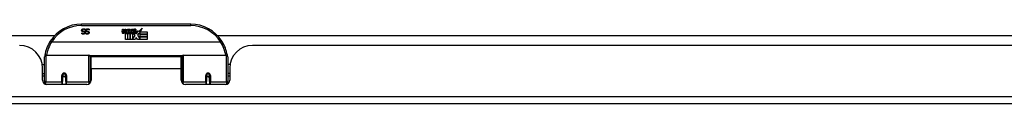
# Model space of a CAD drawing. Header units: inches. Extents: x 11 to 342, y 26 to 169.
# Tile 11 of 149: x 55.38 to 68.85, y 25.68 to 26.77. Entities that reach past the tile are written whole.
import ezdxf

# ---------------------------------------------------------------- set-up
doc = ezdxf.new("R2010")
doc.units = ezdxf.units.IN
doc.header["$MEASUREMENT"] = 0
doc.layers.add('Visible Edges(ANSI)', color=7, linetype='Continuous', lineweight=25)
doc.layers.add('Visible Tangent Edges(ANSI)', color=7, linetype='Continuous', lineweight=25)

msp = doc.modelspace()

# ---------------------------------------------------------------- linework, layer by layer
at = {"layer": 'Visible Edges(ANSI)'}
for p, q in [((57.72, 26.767), (56.224, 26.767)), ((56.276, 26.687), (56.275, 26.687)), ((56.276, 26.699), (56.276, 26.687)), ((56.33, 26.687), (56.329, 26.687)), ((56.33, 26.699), (56.33, 26.687)), ((56.78, 26.664), (56.786, 26.699)), ((56.786, 26.699), (56.8, 26.699)), ((56.8, 26.699), (56.794, 26.664)), ((56.816, 26.676), (56.82, 26.699)), ((56.82, 26.699), (56.833, 26.699)), ((56.833, 26.699), (56.827, 26.664)), ((56.85, 26.676), (56.854, 26.699)), ((56.854, 26.699), (56.867, 26.699)), ((56.867, 26.699), (56.857, 26.644)), ((56.874, 26.699), (56.89, 26.699)), ((56.888, 26.671), (56.874, 26.699)), ((56.89, 26.699), (56.898, 26.679)), ((56.898, 26.679), (56.9, 26.679)), ((56.9, 26.679), (56.914, 26.699)), ((56.93, 26.699), (56.905, 26.671)), ((56.914, 26.699), (56.93, 26.699)), ((56.929, 26.675), (56.965, 26.675)), ((56.935, 26.687), (56.935, 26.696)), ((56.976, 26.637), (57.007, 26.681)), ((57.007, 26.681), (57.009, 26.667)), ((57.009, 26.667), (57.053, 26.713)), ((57.053, 26.713), (57.028, 26.665)), ((46.806, 26.612), (55.859, 26.612)), ((56.23, 26.647), (56.231, 26.647)), ((56.23, 26.636), (56.23, 26.647)), ((56.284, 26.647), (56.285, 26.647)), ((56.284, 26.636), (56.284, 26.647)), ((56.825, 26.56), (56.825, 26.64)), ((56.855, 26.56), (56.825, 26.56)), ((56.843, 26.647), (56.843, 26.641)), ((56.843, 26.641), (56.855, 26.641)), ((56.847, 26.654), (56.844, 26.654)), ((56.846, 26.644), (56.847, 26.654)), ((56.857, 26.644), (56.846, 26.644)), ((56.855, 26.641), (56.855, 26.56)), ((56.859, 26.641), (56.881, 26.641)), ((56.859, 26.56), (56.859, 26.641)), ((56.889, 26.56), (56.859, 26.56)), ((56.863, 26.644), (56.888, 26.671)), ((56.88, 26.644), (56.863, 26.644)), ((56.893, 26.663), (56.88, 26.644)), ((56.881, 26.641), (56.889, 26.652)), ((56.889, 26.652), (56.889, 26.56)), ((56.895, 26.663), (56.893, 26.663)), ((56.893, 26.659), (56.9, 26.641)), ((56.893, 26.56), (56.893, 26.659)), ((56.96, 26.56), (56.893, 26.56)), ((56.903, 26.644), (56.895, 26.663)), ((56.9, 26.641), (56.923, 26.641)), ((56.919, 26.644), (56.903, 26.644)), ((56.905, 26.671), (56.919, 26.644)), ((56.923, 26.641), (56.923, 26.562)), ((56.923, 26.562), (56.96, 26.611)), ((56.96, 26.611), (56.939, 26.641)), ((56.964, 26.666), (56.94, 26.666)), ((56.974, 26.587), (56.96, 26.56)), ((56.969, 26.649), (56.976, 26.637)), ((56.991, 26.56), (56.974, 26.587)), ((57.009, 26.643), (56.99, 26.615)), ((56.99, 26.615), (57.026, 26.561)), ((57.125, 26.56), (56.991, 26.56)), ((57.011, 26.633), (57.009, 26.643)), ((57.026, 26.662), (57.011, 26.633)), ((57.026, 26.633), (57.026, 26.662)), ((57.125, 26.633), (57.026, 26.633)), ((57.026, 26.629), (57.125, 26.629)), ((57.026, 26.597), (57.026, 26.629)), ((57.125, 26.597), (57.026, 26.597)), ((57.026, 26.593), (57.125, 26.593)), ((57.026, 26.561), (57.026, 26.593)), ((57.028, 26.665), (57.125, 26.665)), ((57.125, 26.665), (57.125, 26.633)), ((57.125, 26.629), (57.125, 26.597)), ((57.125, 26.593), (57.125, 26.56)), ((58.086, 26.612), (76.96, 26.612)), ((58.129, 26.522), (55.816, 26.522)), ((76.48, 26.478), (58.565, 26.478)), ((55.717, 25.993), (55.717, 26.323)), ((55.737, 26.342), (56.327, 26.342)), ((56.342, 26.327), (56.342, 25.989)), ((56.357, 26.155), (56.357, 26.323)), ((57.588, 26.323), (56.357, 26.323)), ((57.588, 26.155), (57.588, 26.323)), ((57.602, 25.989), (57.602, 26.327)), ((57.618, 26.342), (58.208, 26.342)), ((58.227, 26.323), (58.227, 25.993)), ((55.687, 26.218), (55.717, 26.218)), ((55.691, 26), (55.691, 26.166)), ((56.342, 26.25), (56.357, 26.25)), ((56.357, 26.155), (56.357, 26)), ((57.602, 26.25), (57.588, 26.25)), ((57.588, 26), (57.588, 26.155)), ((58.258, 26.218), (58.227, 26.218)), ((58.253, 26.166), (58.253, 26)), ((55.691, 26.092), (55.717, 26.092)), ((55.717, 26.058), (55.691, 26.058)), ((55.967, 26.075), (55.969, 26.074)), ((55.967, 26.07), (55.967, 25.983)), ((55.969, 26.068), (55.967, 26.068)), ((55.968, 26.074), (55.968, 26.07)), ((55.972, 26.058), (55.97, 26.058)), ((56.006, 26.058), (56.004, 26.058)), ((56.007, 26.066), (56.01, 26.066)), ((56.01, 25.983), (56.01, 26.07)), ((56.342, 26.059), (56.357, 26.059)), ((57.602, 26.059), (57.588, 26.059)), ((57.935, 26.07), (57.935, 25.983)), ((57.937, 26.066), (57.935, 26.066)), ((57.941, 26.058), (57.939, 26.058)), ((57.975, 26.058), (57.972, 26.058)), ((57.978, 26.075), (57.976, 26.074)), ((57.976, 26.07), (57.976, 26.074)), ((57.976, 26.068), (57.978, 26.068)), ((57.978, 25.983), (57.978, 26.07)), ((58.253, 26.092), (58.227, 26.092)), ((58.253, 26.058), (58.227, 26.058)), ((55.717, 25.993), (55.717, 25.951)), ((56.298, 25.941), (55.75, 25.941)), ((55.967, 25.941), (55.967, 25.983)), ((56.01, 25.983), (56.01, 25.941)), ((56.342, 25.961), (56.342, 25.989)), ((57.602, 25.989), (57.602, 25.961)), ((58.194, 25.941), (57.647, 25.941)), ((57.935, 25.941), (57.935, 25.983)), ((57.978, 25.983), (57.978, 25.941)), ((58.227, 25.951), (58.227, 25.993)), ((82.224, 25.678), (10.619, 25.678))]:
    msp.add_line(p, q, dxfattribs=at)
at = {"layer": 'Visible Edges(ANSI)', "flags": 128}
for points in [[(56.227, 26.683), (56.227, 26.684), (56.227, 26.685), (56.227, 26.685), (56.228, 26.686), (56.228, 26.687), (56.228, 26.687), (56.228, 26.688), (56.228, 26.689), (56.228, 26.689), (56.229, 26.69), (56.229, 26.691), (56.229, 26.692), (56.229, 26.692), (56.23, 26.693), (56.23, 26.693), (56.23, 26.694), (56.231, 26.695), (56.231, 26.695), (56.232, 26.696), (56.232, 26.696), (56.232, 26.697), (56.233, 26.697), (56.233, 26.698), (56.234, 26.698)], [(56.241, 26.665), (56.24, 26.666), (56.239, 26.666), (56.238, 26.667), (56.237, 26.667), (56.236, 26.668), (56.235, 26.668), (56.234, 26.669), (56.233, 26.669), (56.233, 26.67), (56.232, 26.671), (56.231, 26.671), (56.231, 26.672), (56.23, 26.673), (56.23, 26.674), (56.229, 26.675), (56.229, 26.675), (56.229, 26.676), (56.228, 26.677), (56.228, 26.678), (56.228, 26.679), (56.228, 26.68), (56.227, 26.681), (56.227, 26.682), (56.227, 26.683)], [(56.234, 26.698), (56.234, 26.699), (56.235, 26.699), (56.236, 26.7), (56.236, 26.7), (56.237, 26.701), (56.237, 26.701), (56.238, 26.701), (56.239, 26.702), (56.239, 26.702), (56.24, 26.703), (56.241, 26.703), (56.242, 26.703), (56.242, 26.703), (56.243, 26.704), (56.244, 26.704), (56.245, 26.704), (56.245, 26.704), (56.246, 26.704), (56.247, 26.704), (56.248, 26.705), (56.249, 26.705), (56.25, 26.705), (56.251, 26.705), (56.252, 26.705)], [(56.253, 26.697), (56.252, 26.697), (56.25, 26.697), (56.249, 26.696), (56.248, 26.696), (56.247, 26.696), (56.246, 26.696), (56.245, 26.696), (56.244, 26.695), (56.243, 26.695), (56.243, 26.694), (56.242, 26.694), (56.241, 26.693), (56.241, 26.693), (56.24, 26.692), (56.239, 26.692), (56.239, 26.691), (56.239, 26.69), (56.238, 26.69), (56.238, 26.689), (56.238, 26.688), (56.237, 26.687), (56.237, 26.687), (56.237, 26.686), (56.237, 26.685)], [(56.237, 26.685), (56.237, 26.684), (56.237, 26.683), (56.237, 26.683), (56.237, 26.682), (56.238, 26.682), (56.238, 26.681), (56.238, 26.68), (56.238, 26.68), (56.238, 26.679), (56.239, 26.679), (56.239, 26.678), (56.239, 26.678), (56.24, 26.677), (56.24, 26.677), (56.24, 26.677), (56.241, 26.676), (56.241, 26.676), (56.242, 26.676), (56.243, 26.675), (56.243, 26.675), (56.244, 26.675), (56.244, 26.674), (56.245, 26.674), (56.246, 26.674)], [(56.252, 26.705), (56.254, 26.705), (56.255, 26.705), (56.256, 26.705), (56.257, 26.705), (56.258, 26.704), (56.259, 26.704), (56.26, 26.704), (56.262, 26.704), (56.263, 26.704), (56.264, 26.704), (56.264, 26.703), (56.265, 26.703), (56.266, 26.703), (56.267, 26.703), (56.268, 26.702), (56.269, 26.702), (56.27, 26.702), (56.271, 26.701), (56.271, 26.701), (56.272, 26.701), (56.273, 26.7), (56.274, 26.7), (56.275, 26.7), (56.276, 26.699)], [(56.275, 26.687), (56.274, 26.688), (56.273, 26.689), (56.272, 26.689), (56.272, 26.69), (56.271, 26.691), (56.27, 26.691), (56.269, 26.692), (56.268, 26.692), (56.267, 26.693), (56.266, 26.693), (56.265, 26.694), (56.264, 26.694), (56.263, 26.695), (56.262, 26.695), (56.261, 26.695), (56.26, 26.696), (56.259, 26.696), (56.259, 26.696), (56.258, 26.696), (56.257, 26.696), (56.256, 26.696), (56.255, 26.697), (56.254, 26.697), (56.253, 26.697)], [(56.282, 26.683), (56.282, 26.684), (56.282, 26.685), (56.282, 26.685), (56.282, 26.686), (56.282, 26.687), (56.282, 26.687), (56.282, 26.688), (56.282, 26.689), (56.283, 26.689), (56.283, 26.69), (56.283, 26.691), (56.283, 26.692), (56.284, 26.692), (56.284, 26.693), (56.284, 26.693), (56.285, 26.694), (56.285, 26.695), (56.285, 26.695), (56.286, 26.696), (56.286, 26.696), (56.287, 26.697), (56.287, 26.697), (56.288, 26.698), (56.288, 26.698)], [(56.296, 26.665), (56.295, 26.666), (56.293, 26.666), (56.292, 26.667), (56.291, 26.667), (56.29, 26.668), (56.289, 26.668), (56.289, 26.669), (56.288, 26.669), (56.287, 26.67), (56.286, 26.671), (56.286, 26.671), (56.285, 26.672), (56.284, 26.673), (56.284, 26.674), (56.284, 26.675), (56.283, 26.675), (56.283, 26.676), (56.282, 26.677), (56.282, 26.678), (56.282, 26.679), (56.282, 26.68), (56.282, 26.681), (56.282, 26.682), (56.282, 26.683)], [(56.288, 26.698), (56.289, 26.699), (56.289, 26.699), (56.29, 26.7), (56.29, 26.7), (56.291, 26.701), (56.292, 26.701), (56.292, 26.701), (56.293, 26.702), (56.294, 26.702), (56.294, 26.703), (56.295, 26.703), (56.296, 26.703), (56.297, 26.703), (56.297, 26.704), (56.298, 26.704), (56.299, 26.704), (56.3, 26.704), (56.301, 26.704), (56.302, 26.704), (56.302, 26.705), (56.303, 26.705), (56.304, 26.705), (56.306, 26.705), (56.307, 26.705)], [(56.307, 26.697), (56.306, 26.697), (56.305, 26.697), (56.304, 26.696), (56.302, 26.696), (56.301, 26.696), (56.3, 26.696), (56.299, 26.696), (56.299, 26.695), (56.298, 26.695), (56.297, 26.694), (56.296, 26.694), (56.295, 26.693), (56.295, 26.693), (56.294, 26.692), (56.294, 26.692), (56.293, 26.691), (56.293, 26.69), (56.292, 26.69), (56.292, 26.689), (56.292, 26.688), (56.292, 26.687), (56.292, 26.687), (56.291, 26.686), (56.291, 26.685)], [(56.291, 26.685), (56.291, 26.684), (56.292, 26.683), (56.292, 26.683), (56.292, 26.682), (56.292, 26.682), (56.292, 26.681), (56.292, 26.68), (56.292, 26.68), (56.293, 26.679), (56.293, 26.679), (56.293, 26.678), (56.294, 26.678), (56.294, 26.677), (56.294, 26.677), (56.295, 26.677), (56.295, 26.676), (56.296, 26.676), (56.296, 26.676), (56.297, 26.675), (56.297, 26.675), (56.298, 26.675), (56.299, 26.674), (56.299, 26.674), (56.3, 26.674)], [(56.307, 26.705), (56.308, 26.705), (56.309, 26.705), (56.31, 26.705), (56.311, 26.705), (56.313, 26.704), (56.314, 26.704), (56.315, 26.704), (56.316, 26.704), (56.317, 26.704), (56.318, 26.704), (56.319, 26.703), (56.32, 26.703), (56.321, 26.703), (56.321, 26.703), (56.322, 26.702), (56.323, 26.702), (56.324, 26.702), (56.325, 26.701), (56.326, 26.701), (56.327, 26.701), (56.327, 26.7), (56.328, 26.7), (56.329, 26.7), (56.33, 26.699)], [(56.329, 26.687), (56.328, 26.688), (56.328, 26.689), (56.327, 26.689), (56.326, 26.69), (56.325, 26.691), (56.324, 26.691), (56.323, 26.692), (56.322, 26.692), (56.321, 26.693), (56.321, 26.693), (56.32, 26.694), (56.319, 26.694), (56.318, 26.695), (56.317, 26.695), (56.316, 26.695), (56.315, 26.696), (56.314, 26.696), (56.313, 26.696), (56.312, 26.696), (56.311, 26.696), (56.31, 26.696), (56.309, 26.697), (56.308, 26.697), (56.307, 26.697)], [(56.251, 26.631), (56.25, 26.631), (56.249, 26.631), (56.248, 26.631), (56.247, 26.632), (56.246, 26.632), (56.245, 26.632), (56.244, 26.632), (56.244, 26.632), (56.243, 26.632), (56.242, 26.632), (56.241, 26.632), (56.24, 26.633), (56.239, 26.633), (56.238, 26.633), (56.237, 26.633), (56.237, 26.633), (56.236, 26.634), (56.235, 26.634), (56.234, 26.634), (56.233, 26.635), (56.232, 26.635), (56.232, 26.635), (56.231, 26.636), (56.23, 26.636)], [(56.231, 26.647), (56.231, 26.647), (56.232, 26.646), (56.233, 26.646), (56.233, 26.645), (56.234, 26.645), (56.235, 26.644), (56.235, 26.644), (56.236, 26.643), (56.237, 26.643), (56.238, 26.643), (56.239, 26.642), (56.239, 26.642), (56.24, 26.641), (56.241, 26.641), (56.242, 26.641), (56.243, 26.641), (56.244, 26.64), (56.245, 26.64), (56.246, 26.64), (56.247, 26.64), (56.248, 26.64), (56.249, 26.64), (56.25, 26.64), (56.251, 26.64)], [(56.256, 26.662), (56.255, 26.662), (56.255, 26.662), (56.254, 26.662), (56.254, 26.662), (56.253, 26.662), (56.253, 26.663), (56.252, 26.663), (56.251, 26.663), (56.251, 26.663), (56.25, 26.663), (56.249, 26.663), (56.249, 26.664), (56.248, 26.664), (56.247, 26.664), (56.247, 26.664), (56.246, 26.664), (56.245, 26.664), (56.245, 26.665), (56.244, 26.665), (56.244, 26.665), (56.243, 26.665), (56.242, 26.665), (56.242, 26.665), (56.241, 26.665)], [(56.246, 26.674), (56.246, 26.674), (56.247, 26.674), (56.248, 26.673), (56.248, 26.673), (56.249, 26.673), (56.249, 26.673), (56.25, 26.673), (56.25, 26.673), (56.251, 26.673), (56.251, 26.673), (56.251, 26.672), (56.252, 26.672), (56.252, 26.672), (56.253, 26.672), (56.253, 26.672), (56.254, 26.672), (56.254, 26.672), (56.255, 26.672), (56.256, 26.672), (56.256, 26.671), (56.257, 26.671), (56.257, 26.671), (56.258, 26.671), (56.259, 26.671)], [(56.275, 26.652), (56.275, 26.65), (56.275, 26.649), (56.275, 26.648), (56.274, 26.646), (56.274, 26.645), (56.273, 26.644), (56.273, 26.643), (56.272, 26.641), (56.271, 26.64), (56.27, 26.639), (56.269, 26.638), (56.268, 26.637), (56.267, 26.636), (56.266, 26.635), (56.265, 26.635), (56.263, 26.634), (56.262, 26.633), (56.261, 26.633), (56.259, 26.632), (56.258, 26.632), (56.256, 26.632), (56.255, 26.632), (56.253, 26.631), (56.251, 26.631)], [(56.251, 26.64), (56.252, 26.64), (56.253, 26.64), (56.254, 26.64), (56.255, 26.64), (56.256, 26.64), (56.256, 26.64), (56.257, 26.641), (56.258, 26.641), (56.259, 26.641), (56.26, 26.642), (56.26, 26.642), (56.261, 26.643), (56.262, 26.643), (56.262, 26.644), (56.263, 26.644), (56.263, 26.645), (56.264, 26.645), (56.264, 26.646), (56.265, 26.647), (56.265, 26.648), (56.265, 26.648), (56.265, 26.649), (56.265, 26.65), (56.265, 26.651)], [(56.265, 26.651), (56.265, 26.651), (56.265, 26.652), (56.265, 26.653), (56.265, 26.653), (56.265, 26.654), (56.265, 26.655), (56.264, 26.655), (56.264, 26.656), (56.264, 26.656), (56.264, 26.657), (56.263, 26.657), (56.263, 26.658), (56.262, 26.658), (56.262, 26.659), (56.262, 26.659), (56.261, 26.659), (56.26, 26.66), (56.26, 26.66), (56.259, 26.66), (56.259, 26.661), (56.258, 26.661), (56.257, 26.661), (56.257, 26.661), (56.256, 26.662)], [(56.259, 26.671), (56.259, 26.671), (56.26, 26.67), (56.261, 26.67), (56.261, 26.67), (56.262, 26.67), (56.262, 26.67), (56.263, 26.669), (56.263, 26.669), (56.264, 26.669), (56.264, 26.669), (56.265, 26.669), (56.265, 26.668), (56.266, 26.668), (56.266, 26.668), (56.267, 26.667), (56.267, 26.667), (56.268, 26.667), (56.268, 26.667), (56.268, 26.666), (56.269, 26.666), (56.269, 26.666), (56.27, 26.665), (56.27, 26.665), (56.27, 26.664)], [(56.27, 26.664), (56.271, 26.664), (56.271, 26.664), (56.271, 26.663), (56.272, 26.663), (56.272, 26.662), (56.272, 26.662), (56.273, 26.661), (56.273, 26.661), (56.273, 26.66), (56.273, 26.66), (56.274, 26.659), (56.274, 26.659), (56.274, 26.658), (56.274, 26.658), (56.274, 26.657), (56.275, 26.657), (56.275, 26.656), (56.275, 26.656), (56.275, 26.655), (56.275, 26.654), (56.275, 26.654), (56.275, 26.653), (56.275, 26.652), (56.275, 26.652)], [(56.305, 26.631), (56.304, 26.631), (56.304, 26.631), (56.303, 26.631), (56.302, 26.632), (56.301, 26.632), (56.3, 26.632), (56.299, 26.632), (56.298, 26.632), (56.297, 26.632), (56.296, 26.632), (56.295, 26.632), (56.294, 26.633), (56.293, 26.633), (56.292, 26.633), (56.292, 26.633), (56.291, 26.633), (56.29, 26.634), (56.289, 26.634), (56.288, 26.634), (56.288, 26.635), (56.287, 26.635), (56.286, 26.635), (56.285, 26.636), (56.284, 26.636)], [(56.285, 26.647), (56.286, 26.647), (56.286, 26.646), (56.287, 26.646), (56.288, 26.645), (56.288, 26.645), (56.289, 26.644), (56.29, 26.644), (56.29, 26.643), (56.291, 26.643), (56.292, 26.643), (56.293, 26.642), (56.294, 26.642), (56.295, 26.641), (56.296, 26.641), (56.296, 26.641), (56.297, 26.641), (56.298, 26.64), (56.299, 26.64), (56.3, 26.64), (56.301, 26.64), (56.302, 26.64), (56.303, 26.64), (56.304, 26.64), (56.305, 26.64)], [(56.31, 26.662), (56.31, 26.662), (56.309, 26.662), (56.309, 26.662), (56.308, 26.662), (56.308, 26.662), (56.307, 26.663), (56.306, 26.663), (56.306, 26.663), (56.305, 26.663), (56.304, 26.663), (56.304, 26.663), (56.303, 26.664), (56.302, 26.664), (56.302, 26.664), (56.301, 26.664), (56.3, 26.664), (56.3, 26.664), (56.299, 26.665), (56.298, 26.665), (56.298, 26.665), (56.297, 26.665), (56.297, 26.665), (56.296, 26.665), (56.296, 26.665)], [(56.3, 26.674), (56.301, 26.674), (56.301, 26.674), (56.302, 26.673), (56.302, 26.673), (56.303, 26.673), (56.303, 26.673), (56.304, 26.673), (56.304, 26.673), (56.305, 26.673), (56.305, 26.673), (56.306, 26.672), (56.306, 26.672), (56.307, 26.672), (56.307, 26.672), (56.308, 26.672), (56.308, 26.672), (56.309, 26.672), (56.309, 26.672), (56.31, 26.672), (56.31, 26.671), (56.311, 26.671), (56.312, 26.671), (56.312, 26.671), (56.313, 26.671)], [(56.329, 26.652), (56.329, 26.65), (56.329, 26.649), (56.329, 26.648), (56.329, 26.646), (56.328, 26.645), (56.328, 26.644), (56.327, 26.643), (56.326, 26.641), (56.326, 26.64), (56.325, 26.639), (56.324, 26.638), (56.323, 26.637), (56.321, 26.636), (56.32, 26.635), (56.319, 26.635), (56.318, 26.634), (56.316, 26.633), (56.315, 26.633), (56.314, 26.632), (56.312, 26.632), (56.31, 26.632), (56.309, 26.632), (56.307, 26.631), (56.305, 26.631)], [(56.305, 26.64), (56.306, 26.64), (56.307, 26.64), (56.308, 26.64), (56.309, 26.64), (56.31, 26.64), (56.311, 26.64), (56.312, 26.641), (56.312, 26.641), (56.313, 26.641), (56.314, 26.642), (56.315, 26.642), (56.315, 26.643), (56.316, 26.643), (56.317, 26.644), (56.317, 26.644), (56.318, 26.645), (56.318, 26.645), (56.318, 26.646), (56.319, 26.647), (56.319, 26.648), (56.319, 26.648), (56.319, 26.649), (56.319, 26.65), (56.319, 26.651)], [(56.319, 26.651), (56.319, 26.651), (56.319, 26.652), (56.319, 26.653), (56.319, 26.653), (56.319, 26.654), (56.319, 26.655), (56.319, 26.655), (56.318, 26.656), (56.318, 26.656), (56.318, 26.657), (56.317, 26.657), (56.317, 26.658), (56.317, 26.658), (56.316, 26.659), (56.316, 26.659), (56.315, 26.659), (56.315, 26.66), (56.314, 26.66), (56.314, 26.66), (56.313, 26.661), (56.312, 26.661), (56.312, 26.661), (56.311, 26.661), (56.31, 26.662)], [(56.313, 26.671), (56.314, 26.671), (56.314, 26.67), (56.315, 26.67), (56.315, 26.67), (56.316, 26.67), (56.316, 26.67), (56.317, 26.669), (56.318, 26.669), (56.318, 26.669), (56.319, 26.669), (56.319, 26.669), (56.32, 26.668), (56.32, 26.668), (56.321, 26.668), (56.321, 26.667), (56.321, 26.667), (56.322, 26.667), (56.322, 26.667), (56.323, 26.666), (56.323, 26.666), (56.324, 26.666), (56.324, 26.665), (56.324, 26.665), (56.325, 26.664)], [(56.325, 26.664), (56.325, 26.664), (56.325, 26.664), (56.326, 26.663), (56.326, 26.663), (56.326, 26.662), (56.327, 26.662), (56.327, 26.661), (56.327, 26.661), (56.327, 26.66), (56.328, 26.66), (56.328, 26.659), (56.328, 26.659), (56.328, 26.658), (56.328, 26.658), (56.329, 26.657), (56.329, 26.657), (56.329, 26.656), (56.329, 26.656), (56.329, 26.655), (56.329, 26.654), (56.329, 26.654), (56.329, 26.653), (56.329, 26.652), (56.329, 26.652)], [(55.798, 26.534), (55.798, 26.534), (55.798, 26.534), (55.798, 26.534), (55.798, 26.534), (55.798, 26.533), (55.799, 26.533), (55.799, 26.533), (55.8, 26.532), (55.8, 26.532), (55.801, 26.531), (55.801, 26.531), (55.802, 26.53), (55.803, 26.53), (55.804, 26.529), (55.804, 26.528), (55.805, 26.528), (55.806, 26.527), (55.807, 26.526), (55.808, 26.526), (55.809, 26.525), (55.81, 26.524), (55.811, 26.524), (55.812, 26.523), (55.813, 26.522)], [(55.816, 26.522), (55.815, 26.522), (55.815, 26.522), (55.815, 26.522), (55.815, 26.522), (55.815, 26.522), (55.815, 26.522), (55.815, 26.522), (55.815, 26.522), (55.815, 26.522), (55.815, 26.522), (55.815, 26.522), (55.814, 26.522), (55.814, 26.522), (55.814, 26.522), (55.814, 26.522), (55.814, 26.522), (55.814, 26.522), (55.814, 26.522), (55.814, 26.522), (55.814, 26.522), (55.814, 26.522), (55.814, 26.522), (55.814, 26.522), (55.813, 26.522)], [(58.131, 26.522), (58.131, 26.522), (58.131, 26.522), (58.131, 26.522), (58.131, 26.522), (58.131, 26.522), (58.131, 26.522), (58.131, 26.522), (58.131, 26.522), (58.131, 26.522), (58.131, 26.522), (58.13, 26.522), (58.13, 26.522), (58.13, 26.522), (58.13, 26.522), (58.13, 26.522), (58.13, 26.522), (58.13, 26.522), (58.13, 26.522), (58.13, 26.522), (58.13, 26.522), (58.13, 26.522), (58.129, 26.522), (58.129, 26.522), (58.129, 26.522)], [(58.147, 26.534), (58.147, 26.534), (58.147, 26.534), (58.147, 26.534), (58.147, 26.534), (58.146, 26.533), (58.146, 26.533), (58.146, 26.533), (58.145, 26.532), (58.145, 26.532), (58.144, 26.531), (58.144, 26.531), (58.143, 26.53), (58.142, 26.53), (58.141, 26.529), (58.14, 26.528), (58.14, 26.528), (58.139, 26.527), (58.138, 26.526), (58.137, 26.526), (58.136, 26.525), (58.135, 26.524), (58.134, 26.524), (58.132, 26.523), (58.131, 26.522)], [(55.724, 26.342), (55.724, 26.341), (55.724, 26.341), (55.724, 26.341), (55.724, 26.341), (55.724, 26.341), (55.724, 26.34), (55.724, 26.34), (55.724, 26.34), (55.724, 26.34), (55.724, 26.34), (55.724, 26.339), (55.724, 26.339), (55.724, 26.339), (55.724, 26.339), (55.724, 26.339), (55.723, 26.338), (55.723, 26.338), (55.723, 26.338), (55.723, 26.338), (55.723, 26.337), (55.723, 26.337), (55.723, 26.337), (55.723, 26.337), (55.723, 26.337)], [(58.222, 26.337), (58.222, 26.337), (58.222, 26.337), (58.221, 26.337), (58.221, 26.337), (58.221, 26.338), (58.221, 26.338), (58.221, 26.338), (58.221, 26.338), (58.221, 26.339), (58.221, 26.339), (58.221, 26.339), (58.221, 26.339), (58.221, 26.339), (58.221, 26.34), (58.221, 26.34), (58.221, 26.34), (58.221, 26.34), (58.221, 26.34), (58.221, 26.341), (58.221, 26.341), (58.221, 26.341), (58.221, 26.341), (58.221, 26.341), (58.221, 26.342)], [(55.967, 26.07), (55.967, 26.073), (55.967, 26.076), (55.968, 26.078), (55.969, 26.081), (55.971, 26.083), (55.972, 26.085), (55.975, 26.087), (55.977, 26.089), (55.98, 26.09), (55.982, 26.091), (55.985, 26.092), (55.988, 26.092), (55.991, 26.092), (55.994, 26.091), (55.997, 26.09), (55.999, 26.089), (56.002, 26.087), (56.004, 26.085), (56.006, 26.083), (56.007, 26.081), (56.008, 26.078), (56.009, 26.076), (56.01, 26.073), (56.01, 26.07)], [(56.356, 26.022), (56.356, 26.022), (56.356, 26.022), (56.356, 26.022), (56.356, 26.022), (56.356, 26.022), (56.357, 26.022), (56.357, 26.022), (56.357, 26.022), (56.357, 26.022), (56.357, 26.022), (56.357, 26.022), (56.357, 26.023), (56.357, 26.023), (56.357, 26.023), (56.357, 26.023), (56.357, 26.023), (56.357, 26.023), (56.357, 26.023), (56.357, 26.023), (56.357, 26.023), (56.357, 26.023), (56.357, 26.023), (56.357, 26.023), (56.357, 26.023)], [(57.588, 26.023), (57.588, 26.023), (57.588, 26.023), (57.588, 26.023), (57.588, 26.023), (57.588, 26.023), (57.588, 26.023), (57.588, 26.023), (57.588, 26.023), (57.588, 26.023), (57.588, 26.023), (57.588, 26.023), (57.588, 26.023), (57.588, 26.022), (57.588, 26.022), (57.588, 26.022), (57.588, 26.022), (57.588, 26.022), (57.588, 26.022), (57.588, 26.022), (57.588, 26.022), (57.588, 26.022), (57.588, 26.022), (57.588, 26.022), (57.588, 26.022)], [(57.935, 26.07), (57.935, 26.073), (57.936, 26.076), (57.936, 26.078), (57.938, 26.081), (57.939, 26.083), (57.941, 26.085), (57.943, 26.087), (57.945, 26.089), (57.948, 26.09), (57.951, 26.091), (57.954, 26.092), (57.957, 26.092), (57.96, 26.092), (57.963, 26.091), (57.965, 26.09), (57.968, 26.089), (57.97, 26.087), (57.972, 26.085), (57.974, 26.083), (57.976, 26.081), (57.977, 26.078), (57.978, 26.076), (57.978, 26.073), (57.978, 26.07)]]:
    msp.add_lwpolyline(points, dxfattribs=at)
at = {"layer": 'Visible Edges(ANSI)'}
for centre in [(55.988, 26.07), (57.957, 26.07)]:
    msp.add_circle(centre, 0.0197, dxfattribs=at)
for centre, radius, start, end in [((56.224, 26.261), 0.507, 90, 147.3142), ((56.77, 26.684), 0.0465, 328.5584, 350.8257), ((56.804, 26.684), 0.0465, 327.5992, 350), ((56.954, 26.664), 0.0282, 156.1555, 203.8445), ((56.953, 26.638), 0.0607, 81.5605, 107.3343), ((56.947, 26.659), 0.0307, 64.6784, 112.5609), ((56.956, 26.678), 0.0096, 343.5261, 64.6784), ((56.959, 26.679), 0.0197, 356.5646, 81.5605), ((56.939, 26.68), 0.0398, 314.1684, 356.5646), ((57.72, 26.261), 0.507, 32.6858, 90), ((56.808, 26.659), 0.0288, 169, 198.4748), ((56.791, 26.653), 0.0105, 198.4748, 269.6788), ((56.791, 26.667), 0.0246, 269.6788, 333.9508), ((56.806, 26.662), 0.0123, 169.9922, 203.5487), ((56.8, 26.66), 0.006, 203.5487, 276.1027), ((56.799, 26.666), 0.0126, 276.1027, 327.6083), ((56.842, 26.658), 0.0288, 183.6169, 196.9928), ((56.824, 26.653), 0.0101, 196.9928, 269.4776), ((56.824, 26.667), 0.024, 269.4776, 327.4114), ((56.826, 26.664), 0.024, 268.7952, 316.5849), ((56.839, 26.662), 0.0123, 170, 203.5571), ((56.833, 26.66), 0.006, 203.5571, 276.03), ((56.833, 26.666), 0.0126, 276.03, 327.5992), ((56.943, 26.658), 0.0152, 203.8445, 265.0802), ((56.948, 26.661), 0.00955, 151.4547, 231.1652), ((56.946, 26.673), 0.033, 257.079, 313.1785), ((56.946, 26.673), 0.0299, 260.4085, 314.1684), ((56.949, 26.663), 0.0109, 231.1652, 289.3797), ((56.947, 26.668), 0.0168, 289.3797, 352.9975), ((55.379, 26.166), 0.312, 0, 90), ((56.224, 26.261), 0.507, 147.3142, 170.7932), ((57.72, 26.261), 0.507, 9.2068, 32.6858), ((58.565, 26.166), 0.312, 90, 180), ((55.737, 26.323), 0.0197, 90, 180), ((56.327, 26.327), 0.0157, 0, 90), ((57.618, 26.327), 0.0157, 90, 180), ((58.208, 26.323), 0.0197, 0, 90), ((55.988, 26.07), 0.0217, 180, 348.1708), ((57.957, 26.07), 0.0217, 191.8292, 0), ((55.75, 26), 0.0591, 180, 270), ((56.298, 26), 0.0591, 270, 0), ((57.647, 26), 0.0591, 180, 270), ((58.194, 26), 0.0591, 270, 0)]:
    msp.add_arc(centre, radius, start, end, dxfattribs=at)
at = {"layer": 'Visible Tangent Edges(ANSI)'}
for p, q in [((56.224, 26.748), (56.224, 26.767)), ((56.224, 26.748), (57.72, 26.748)), ((57.72, 26.748), (57.72, 26.767)), ((55.737, 26.342), (55.737, 25.974)), ((56.327, 25.974), (56.327, 26.342)), ((57.605, 26.335), (56.34, 26.335)), ((57.618, 26.342), (57.618, 25.974)), ((58.208, 25.974), (58.208, 26.342)), ((57.588, 26.155), (56.357, 26.155)), ((55.957, 25.974), (55.957, 26.066)), ((56.02, 26.066), (56.02, 25.974)), ((57.925, 25.974), (57.925, 26.066)), ((57.988, 26.066), (57.988, 25.974)), ((55.737, 25.942), (55.737, 25.974)), ((55.957, 25.974), (55.737, 25.974)), ((55.957, 25.974), (55.957, 25.941)), ((56.327, 25.974), (56.02, 25.974)), ((56.02, 25.941), (56.02, 25.974)), ((56.327, 25.974), (56.327, 25.948)), ((57.925, 25.974), (57.618, 25.974)), ((57.618, 25.948), (57.618, 25.974)), ((57.925, 25.974), (57.925, 25.941)), ((58.208, 25.974), (57.988, 25.974)), ((57.988, 25.941), (57.988, 25.974)), ((58.208, 25.974), (58.208, 25.942)), ((10.619, 25.777), (82.224, 25.777))]:
    msp.add_line(p, q, dxfattribs=at)
at = {"layer": 'Visible Tangent Edges(ANSI)', "flags": 128}
for points in [[(56.02, 26.066), (56.019, 26.07), (56.019, 26.074), (56.017, 26.078), (56.016, 26.081), (56.014, 26.085), (56.011, 26.088), (56.008, 26.091), (56.005, 26.094), (56.001, 26.096), (55.997, 26.098), (55.992, 26.098), (55.988, 26.099), (55.984, 26.098), (55.98, 26.098), (55.976, 26.096), (55.972, 26.094), (55.968, 26.091), (55.965, 26.088), (55.963, 26.085), (55.96, 26.081), (55.959, 26.078), (55.958, 26.074), (55.957, 26.07), (55.957, 26.066)], [(56.356, 26.059), (56.356, 26.057), (56.355, 26.055), (56.354, 26.052), (56.354, 26.05), (56.353, 26.048), (56.353, 26.045), (56.352, 26.043), (56.352, 26.04), (56.351, 26.038), (56.351, 26.035), (56.35, 26.033), (56.35, 26.031), (56.349, 26.028), (56.349, 26.026), (56.348, 26.023), (56.348, 26.021), (56.348, 26.018), (56.347, 26.016), (56.347, 26.014), (56.347, 26.011), (56.346, 26.009), (56.346, 26.006), (56.346, 26.004), (56.345, 26.001)], [(57.599, 26.001), (57.599, 26.004), (57.599, 26.006), (57.599, 26.009), (57.598, 26.011), (57.598, 26.014), (57.598, 26.016), (57.597, 26.018), (57.597, 26.021), (57.596, 26.023), (57.596, 26.026), (57.596, 26.028), (57.595, 26.031), (57.595, 26.033), (57.594, 26.035), (57.594, 26.038), (57.593, 26.04), (57.593, 26.043), (57.592, 26.045), (57.592, 26.048), (57.591, 26.05), (57.59, 26.052), (57.59, 26.055), (57.589, 26.057), (57.589, 26.059)], [(57.988, 26.066), (57.988, 26.07), (57.987, 26.074), (57.986, 26.078), (57.984, 26.081), (57.982, 26.085), (57.98, 26.088), (57.977, 26.091), (57.973, 26.094), (57.969, 26.096), (57.965, 26.098), (57.961, 26.098), (57.957, 26.099), (57.952, 26.098), (57.948, 26.098), (57.944, 26.096), (57.94, 26.094), (57.937, 26.091), (57.934, 26.088), (57.931, 26.085), (57.929, 26.081), (57.927, 26.078), (57.926, 26.074), (57.925, 26.07), (57.925, 26.066)]]:
    msp.add_lwpolyline(points, dxfattribs=at)
at = {"layer": 'Visible Tangent Edges(ANSI)'}
for centre, start, end in [((56.224, 26.261), 90, 147.5011), ((57.72, 26.261), 32.4989, 90), ((56.224, 26.257), 147.0552, 169.8777), ((57.72, 26.257), 10.1223, 32.9448)]:
    msp.add_arc(centre, 0.487, start, end, dxfattribs=at)
for centre, major_axis, ratio, start_param, end_param in [((55.743, 26.338), (-0.0194, 0.0031), 0.187438, 0, 0.544489), ((58.201, 26.338), (0.0194, 0.0031), 0.187438, 5.738696, 6.283185), ((55.957, 26.07), (0.00984, 0), 0.476565, 4.712389, 6.283185), ((56.02, 26.07), (-0.00984, 0), 0.476565, 0, 1.570796), ((57.925, 26.07), (0.00984, 0), 0.476565, 4.712389, 6.283185), ((57.988, 26.07), (-0.00984, 0), 0.476565, 0, 1.570796), ((55.737, 25.993), (-0.0197, 0), 0.965926, 0, 1.570796), ((55.957, 25.983), (0.00984, 0), 0.965926, 4.712389, 6.283185), ((56.02, 25.983), (-0.00984, 0), 0.965926, 0, 1.570796), ((56.327, 25.989), (0.0157, 0), 0.965926, 4.712389, 6.283185), ((57.618, 25.989), (-0.0157, 0), 0.965926, 0, 1.570796), ((57.925, 25.983), (0.00984, 0), 0.965926, 4.712389, 6.283185), ((57.988, 25.983), (-0.00984, 0), 0.965926, 0, 1.570796), ((58.208, 25.993), (0.0197, 0), 0.965926, 4.712389, 6.283185)]:
    msp.add_ellipse(centre, major_axis=major_axis, ratio=ratio, start_param=start_param, end_param=end_param, dxfattribs=at)

doc.saveas('drawing.dxf')
